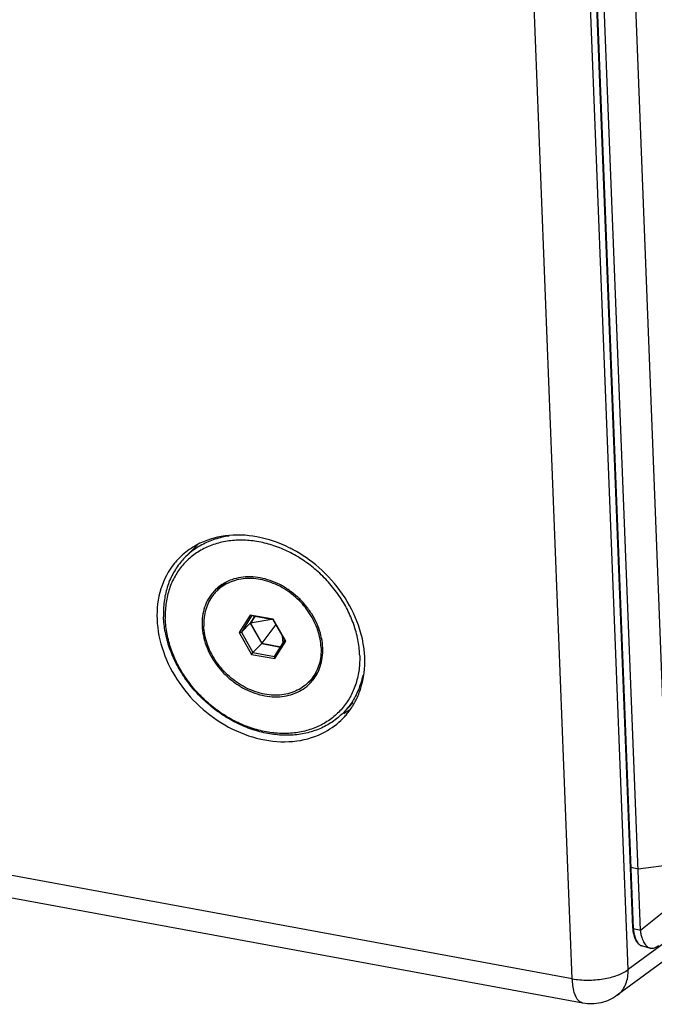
# Model space of a CAD drawing. Header units: inches. Extents: x -4 to 262, y 56 to 231.
# Tile 13 of 162: x 101.36 to 104.4, y 76.81 to 81.53. Entities that reach past the tile are written whole.
import ezdxf

# ---------------------------------------------------------------- set-up
doc = ezdxf.new("R2010")
doc.units = ezdxf.units.IN
doc.header["$LTSCALE"] = 1.2
doc.header["$MEASUREMENT"] = 0
doc.layers.get('0').update_dxf_attribs({"linetype": 'CONTINUOUS'})
for name, color, linetype in [('02___PRT_ALL_AXES', 7, 'CONTINUOUS'), ('3_ALL_AXES', 7, 'CONTINUOUS'), ('7_ALL_FEATURES', 7, 'CONTINUOUS')]:
    doc.layers.add(name, color=color, linetype=linetype)

msp = doc.modelspace()

# ---------------------------------------------------------------- linework, layer by layer
at = {"color": 7, "linetype": 'Continuous'}
for p, q in [((103.5564, 96.1751), (104.2988, 77.1802)), ((104.3029, 77.177), (103.5604, 96.1719)), ((104.3362, 77.168), (103.5937, 96.1643)), ((103.7455, 96.088), (104.4806, 77.2819)), ((102.4656, 78.6788), (102.4137, 78.5948)), ((102.4656, 78.6788), (102.4726, 78.6749)), ((102.5769, 78.6583), (102.4656, 78.6788)), ((102.4726, 78.6749), (102.4241, 78.5965)), ((102.4241, 78.5965), (102.4659, 78.6393)), ((102.4863, 78.6723), (102.4659, 78.6393)), ((102.4659, 78.6393), (102.5213, 78.5418)), ((102.4882, 78.672), (102.4678, 78.639)), ((102.569, 78.6571), (102.4678, 78.639)), ((102.4678, 78.639), (102.5221, 78.5432)), ((102.5764, 78.6557), (102.4726, 78.6749)), ((102.5894, 78.6328), (102.5221, 78.5432)), ((102.5769, 78.6583), (102.5764, 78.6557)), ((102.6317, 78.5582), (102.5764, 78.6557)), ((102.6362, 78.5538), (102.5769, 78.6583)), ((102.4137, 78.5948), (102.4241, 78.5965)), ((102.4137, 78.5948), (102.473, 78.4903)), ((102.4241, 78.5965), (102.4794, 78.499)), ((102.4794, 78.499), (102.5213, 78.5418)), ((102.5213, 78.5418), (102.6113, 78.5252)), ((102.5221, 78.5432), (102.6122, 78.5266)), ((102.5833, 78.4798), (102.6317, 78.5582)), ((102.5842, 78.4698), (102.6362, 78.5538)), ((102.62, 78.5789), (102.6226, 78.5435)), ((102.6362, 78.5538), (102.6317, 78.5582)), ((102.473, 78.4903), (102.4794, 78.499)), ((102.473, 78.4903), (102.5842, 78.4698)), ((102.4794, 78.499), (102.5833, 78.4798)), ((102.5842, 78.4698), (102.5833, 78.4798)), ((104.2914, 77.4707), (104.3247, 77.4616)), ((104.3247, 77.4616), (104.4728, 77.4811)), ((104.4806, 77.2819), (104.3363, 77.1665)), ((104.2988, 77.1802), (104.299, 77.1764)), ((104.3029, 77.177), (104.3362, 77.168)), ((104.343, 77.0933), (104.3458, 77.0924)), ((104.3458, 77.0924), (104.3821, 77.0825))]:
    msp.add_line(p, q, dxfattribs=at)
for points, start_tangent, end_tangent in [([(104.2914, 77.4707), (104.2883, 77.4721), (104.2874, 77.4739)], (-0.868618, 0.23559), (-0.084698, 0.896006)), ([(104.2989, 77.1802), (104.2998, 77.1785), (104.3029, 77.177)], (0.084698, -0.896006), (0.868618, -0.23559)), ([(104.299, 77.1764), (104.3004, 77.1622)], (0.051553, -0.898522), (0.121446, -0.891768)), ([(104.3029, 77.177), (104.3085, 77.1387), (104.3217, 77.1101), (104.341, 77.094), (104.343, 77.0933)], (0.035152, -0.899313), (0.850881, -0.293259)), ([(104.3362, 77.168), (104.3386, 77.1476)], (0.035156, -0.899313), (0.170043, -0.88379)), ([(104.3004, 77.1622), (104.3057, 77.1381)], (0.121446, -0.891768), (0.271076, -0.858206)), ([(104.3057, 77.1381), (104.3223, 77.1074), (104.3384, 77.0951)], (0.271076, -0.858206), (0.810501, -0.391266)), ([(104.3386, 77.1476), (104.3441, 77.1273), (104.35, 77.1135)], (0.170043, -0.88379), (0.410068, -0.801152)), ([(104.3384, 77.0951), (104.3458, 77.0924)], (0.810501, -0.391266), (0.868618, -0.23559)), ([(104.35, 77.1135), (104.3528, 77.1084), (104.3649, 77.0927)], (0.410068, -0.801152), (0.652229, -0.620159)), ([(104.3649, 77.0927), (104.3805, 77.083), (104.3821, 77.0826)], (0.652229, -0.620159), (0.871216, -0.225792)), ([(104.3821, 77.0826), (104.3998, 77.0826), (104.4238, 77.0952)], (0.871216, -0.225792), (0.724191, 0.534367))]:
    msp.add_spline(points, degree=3, dxfattribs=dict(at, start_tangent=start_tangent, end_tangent=end_tangent))
at = {"layer": '02___PRT_ALL_AXES', "color": 7, "linetype": 'Continuous'}
for p, q in [((102.1521, 78.9532), (102.2118, 79.0144)), ((102.3031, 78.7909), (102.3255, 78.8138)), ((102.7926, 78.4092), (102.7919, 78.4082)), ((102.7468, 78.3577), (102.7692, 78.3807)), ((102.9127, 78.2107), (102.9587, 78.2578))]:
    msp.add_line(p, q, dxfattribs=at)
for points, start_tangent, end_tangent in [([(102.3255, 78.8138), (102.351, 78.8361)], (0.628695, 0.644005), (0.721177, 0.538427)), ([(102.3421, 78.829), (102.3341, 78.8221), (102.3255, 78.8138)], (-0.697847, -0.568339), (-0.628632, -0.644066)), ([(102.4932, 78.8522), (102.4519, 78.8537), (102.4123, 78.849), (102.3751, 78.8382), (102.3414, 78.8214), (102.327, 78.8117)], (-0.894491, 0.099432), (-0.723569, -0.535208)), ([(102.3541, 78.838), (102.3421, 78.829)], (-0.738478, -0.514441), (-0.697847, -0.568339)), ([(102.8059, 78.5225), (102.8011, 78.5641), (102.7902, 78.6059), (102.7734, 78.6469), (102.751, 78.6864), (102.7236, 78.7233), (102.6917, 78.7569), (102.6561, 78.7864), (102.6176, 78.8112), (102.577, 78.8307), (102.5352, 78.8445), (102.4932, 78.8522)], (-0.035152, 0.899313), (-0.894491, 0.099432)), ([(102.3031, 78.7909), (102.2867, 78.7719), (102.2671, 78.7401), (102.2533, 78.7047), (102.2455, 78.6664), (102.244, 78.626)], (-0.628667, -0.644032), (0.035152, -0.899313)), ([(102.327, 78.8117), (102.3117, 78.7991), (102.3031, 78.7909)], (-0.723569, -0.535208), (-0.628667, -0.644032)), ([(102.7468, 78.3577), (102.7382, 78.3494), (102.7085, 78.3272), (102.6747, 78.3104), (102.6376, 78.2996), (102.5979, 78.2948), (102.5566, 78.2964), (102.5146, 78.3041), (102.4729, 78.3179), (102.4323, 78.3374), (102.3937, 78.3621), (102.3581, 78.3917), (102.3263, 78.4253), (102.2988, 78.4622), (102.2765, 78.5017), (102.2596, 78.5427), (102.2487, 78.5845), (102.244, 78.626)], (-0.628667, -0.644032), (-0.035152, 0.899313)), ([(102.8059, 78.5225), (102.8043, 78.4822), (102.7966, 78.4438), (102.7827, 78.4084)], (0.035152, -0.899313), (-0.401479, -0.80549)), ([(102.7827, 78.4084), (102.767, 78.382)], (-0.401479, -0.80549), (-0.518326, -0.735757)), ([(102.7919, 78.4082), (102.7692, 78.3807)], (-0.514883, -0.73817), (-0.628695, -0.644005)), ([(102.7879, 78.4029), (102.7855, 78.3997), (102.7692, 78.3807)], (-0.527446, -0.729247), (-0.628632, -0.644066)), ([(102.7957, 78.4146), (102.7879, 78.4029)], (-0.475179, -0.764333), (-0.527446, -0.729247)), ([(102.767, 78.382), (102.7631, 78.3767), (102.7468, 78.3577)], (-0.518326, -0.735757), (-0.628667, -0.644032))]:
    msp.add_spline(points, degree=3, dxfattribs=dict(at, start_tangent=start_tangent, end_tangent=end_tangent))
at = {"layer": '3_ALL_AXES', "color": 7, "linetype": 'Continuous'}
for p, q in [((102.9254, 78.1993), (102.9313, 78.2063)), ((102.9341, 78.2189), (102.9416, 78.224))]:
    msp.add_line(p, q, dxfattribs=at)
for points, start_tangent, end_tangent in [([(102.4984, 79.0535), (102.3456, 79.058), (102.2095, 79.0144)], (-0.885116, 0.163003), (-0.791014, -0.429298)), ([(102.6718, 78.9917), (102.6532, 79.0013), (102.4984, 79.0535)], (-0.792969, 0.425676), (-0.885116, 0.163003)), ([(102.2095, 79.0144), (102.1416, 78.9666)], (-0.791014, -0.429298), (-0.671408, -0.599342)), ([(102.1416, 78.9666), (102.1243, 78.9501)], (-0.671408, -0.599342), (-0.629226, -0.643486)), ([(103.008, 78.5415), (102.9849, 78.6299), (102.9089, 78.7786), (102.7946, 78.9066), (102.6718, 78.9917)], (-0.154152, 0.8867), (-0.792969, 0.425676)), ([(102.1036, 78.9269), (102.0382, 78.8043), (102.0198, 78.6583)], (-0.568871, -0.697413), (0.034872, -0.899324)), ([(102.1243, 78.9501), (102.1036, 78.9269)], (-0.629226, -0.643486), (-0.568871, -0.697413)), ([(102.0198, 78.6583), (102.05, 78.5034), (102.126, 78.3546), (102.2403, 78.2266), (102.3818, 78.1319), (102.5365, 78.0798)], (0.034872, -0.899324), (0.885116, -0.163003)), ([(102.9734, 78.2715), (102.9967, 78.329), (103.0151, 78.475), (103.008, 78.5415)], (0.40477, 0.803842), (-0.154152, 0.8867)), ([(102.9313, 78.2063), (102.9643, 78.2546)], (0.568871, 0.697413), (0.446078, 0.781674)), ([(102.9643, 78.2546), (102.9734, 78.2715)], (0.446078, 0.781674), (0.40477, 0.803842)), ([(102.9148, 78.2071), (102.9341, 78.2189)], (0.781626, 0.446162), (0.75135, 0.495452)), ([(102.5365, 78.0798), (102.6893, 78.0753), (102.8254, 78.1189), (102.9106, 78.1832)], (0.885116, -0.163003), (0.629226, 0.643486)), ([(102.9106, 78.1832), (102.9254, 78.1993)], (0.629226, 0.643486), (0.587346, 0.681927))]:
    msp.add_spline(points, degree=3, dxfattribs=dict(at, start_tangent=start_tangent, end_tangent=end_tangent))
at = {"layer": '7_ALL_FEATURES', "color": 7, "linetype": 'Continuous'}
for p, q in [((104.277, 76.9789), (102.975, 110.2885)), ((104.0095, 76.9354), (102.7075, 110.2449)), ((104.0095, 76.9354), (76.0435, 82.0856)), ((104.0606, 76.8181), (76.1017, 81.967)), ((110.3133, 81.4331), (104.277, 76.9789)), ((110.2617, 81.3102), (104.2253, 76.8561)), ((102.3207, 78.8178), (102.3205, 78.8176)), ((102.7922, 78.408), (102.794, 78.412)), ((102.7461, 78.3589), (102.7529, 78.3626)), ((102.7731, 78.3758), (102.7753, 78.3775))]:
    msp.add_line(p, q, dxfattribs=at)
for points, start_tangent, end_tangent in [([(102.3658, 79.0574), (102.2973, 79.042), (102.2344, 79.0152), (102.1788, 78.9778), (102.1521, 78.9532)], (-0.891806, -0.121169), (-0.628716, -0.643985)), ([(102.9905, 78.4885), (102.982, 78.5608), (102.9622, 78.6335), (102.9317, 78.7047), (102.8911, 78.7726), (102.8416, 78.8357), (102.7842, 78.8923), (102.7204, 78.9412), (102.6519, 78.9809), (102.5802, 79.0107), (102.5071, 79.0297), (102.4345, 79.0375), (102.3641, 79.0339), (102.2977, 79.019), (102.2369, 78.9931), (102.1831, 78.957)], (-0.035152, 0.899313), (-0.694018, -0.573009)), ([(102.1319, 78.9306), (102.0949, 78.8749), (102.0686, 78.8119), (102.0538, 78.7432), (102.0508, 78.6706)], (-0.568652, -0.697592), (0.035152, -0.899313)), ([(102.1521, 78.9532), (102.1319, 78.9306)], (-0.628716, -0.643985), (-0.568652, -0.697592)), ([(102.1831, 78.957), (102.1378, 78.9114)], (-0.694018, -0.573009), (-0.568652, -0.697592)), ([(102.1378, 78.9114), (102.102, 78.8574), (102.0766, 78.7966), (102.0623, 78.7302), (102.0593, 78.66)], (-0.568652, -0.697592), (0.035152, -0.899313)), ([(102.3218, 78.8188), (102.3048, 78.8049), (102.2967, 78.7971)], (-0.724825, -0.533506), (-0.628651, -0.644048)), ([(102.3205, 78.8176), (102.3139, 78.8076), (102.3078, 78.797)], (-0.516963, -0.736715), (-0.427752, -0.791851)), ([(102.3508, 78.8367), (102.3387, 78.8301), (102.3218, 78.8188)], (-0.801698, -0.408999), (-0.724825, -0.533506)), ([(102.4665, 78.8619), (102.4206, 78.8589), (102.3777, 78.8482), (102.3508, 78.8367)], (-0.8998, 0.018964), (-0.801698, -0.408999)), ([(102.5139, 78.857), (102.4665, 78.8619)], (-0.885116, 0.163003), (-0.8998, 0.018964)), ([(102.812, 78.5446), (102.8023, 78.5921), (102.7851, 78.6391), (102.7608, 78.6843), (102.73, 78.7266), (102.6937, 78.7647), (102.6527, 78.7976), (102.6083, 78.8244), (102.5616, 78.8444), (102.5139, 78.857)], (-0.108883, 0.893389), (-0.885116, 0.163003)), ([(102.2967, 78.7971), (102.277, 78.7735), (102.2558, 78.7366), (102.2421, 78.6953), (102.236, 78.6507), (102.2378, 78.604), (102.2475, 78.5565), (102.2647, 78.5095), (102.289, 78.4642), (102.3198, 78.422), (102.3561, 78.3839), (102.3971, 78.351), (102.4415, 78.3242), (102.4883, 78.3042), (102.536, 78.2916)], (-0.628651, -0.644048), (0.885116, -0.163003)), ([(102.8304, 78.1486), (102.7675, 78.1219), (102.6987, 78.1064), (102.6259, 78.1027), (102.5508, 78.1108), (102.4752, 78.1305), (102.4011, 78.1613), (102.3301, 78.2024), (102.2642, 78.2529), (102.2048, 78.3115), (102.1536, 78.3768), (102.1116, 78.4471), (102.08, 78.5207), (102.0596, 78.5958), (102.0508, 78.6706)], (-0.791373, -0.428636), (-0.035152, 0.899313)), ([(102.8667, 78.1916), (102.813, 78.1554), (102.7522, 78.1296), (102.6857, 78.1146), (102.6153, 78.111), (102.5427, 78.1189), (102.4697, 78.1379), (102.398, 78.1676), (102.3294, 78.2074), (102.2657, 78.2562), (102.2083, 78.3129), (102.1587, 78.376), (102.1182, 78.4439), (102.0876, 78.5151), (102.0679, 78.5877), (102.0593, 78.66)], (-0.694018, -0.573009), (-0.035152, 0.899313)), ([(102.794, 78.412), (102.8078, 78.4533), (102.8138, 78.4979), (102.812, 78.5446)], (0.366746, 0.821887), (-0.108883, 0.893389)), ([(102.9905, 78.4885), (102.9876, 78.4184), (102.9732, 78.352), (102.9478, 78.2911), (102.912, 78.2372)], (0.035152, -0.899313), (-0.568652, -0.697592)), ([(102.7531, 78.3515), (102.7729, 78.3751), (102.7922, 78.408)], (0.628651, 0.644048), (0.383259, 0.814317)), ([(102.536, 78.2916), (102.5834, 78.2867), (102.6292, 78.2896), (102.6722, 78.3003), (102.7111, 78.3185), (102.745, 78.3437), (102.7531, 78.3515)], (0.885116, -0.163003), (0.628651, 0.644048)), ([(102.7529, 78.3626), (102.7639, 78.3694), (102.7731, 78.3758)], (0.781081, 0.447116), (0.724024, 0.534592)), ([(103.0059, 78.39), (102.9961, 78.352), (102.9699, 78.289), (102.9329, 78.2332), (102.9127, 78.2107)], (-0.180348, -0.881745), (-0.628716, -0.643985)), ([(102.9127, 78.2107), (102.886, 78.1861), (102.8304, 78.1486)], (-0.628716, -0.643985), (-0.791373, -0.428636)), ([(102.912, 78.2372), (102.8667, 78.1916)], (-0.568652, -0.697592), (-0.694018, -0.573009)), ([(104.0095, 76.9354), (104.0828, 76.9288), (104.1581, 76.9347), (104.226, 76.9523), (104.277, 76.9789)], (0.885116, -0.163003), (0.724191, 0.534367)), ([(104.2253, 76.8561), (104.2301, 76.8598), (104.2662, 76.9105), (104.277, 76.9789)], (0.725899, 0.532044), (-0.035152, 0.899313)), ([(104.0608, 76.8188), (104.0412, 76.8288), (104.0192, 76.8701), (104.0095, 76.9354)], (-0.8772, 0.201296), (-0.035152, 0.899313)), ([(104.2253, 76.8561), (104.1473, 76.8201), (104.0606, 76.8181)], (-0.724191, -0.534367), (-0.885008, 0.163587))]:
    msp.add_spline(points, degree=3, dxfattribs=dict(at, start_tangent=start_tangent, end_tangent=end_tangent))

doc.saveas('drawing.dxf')
